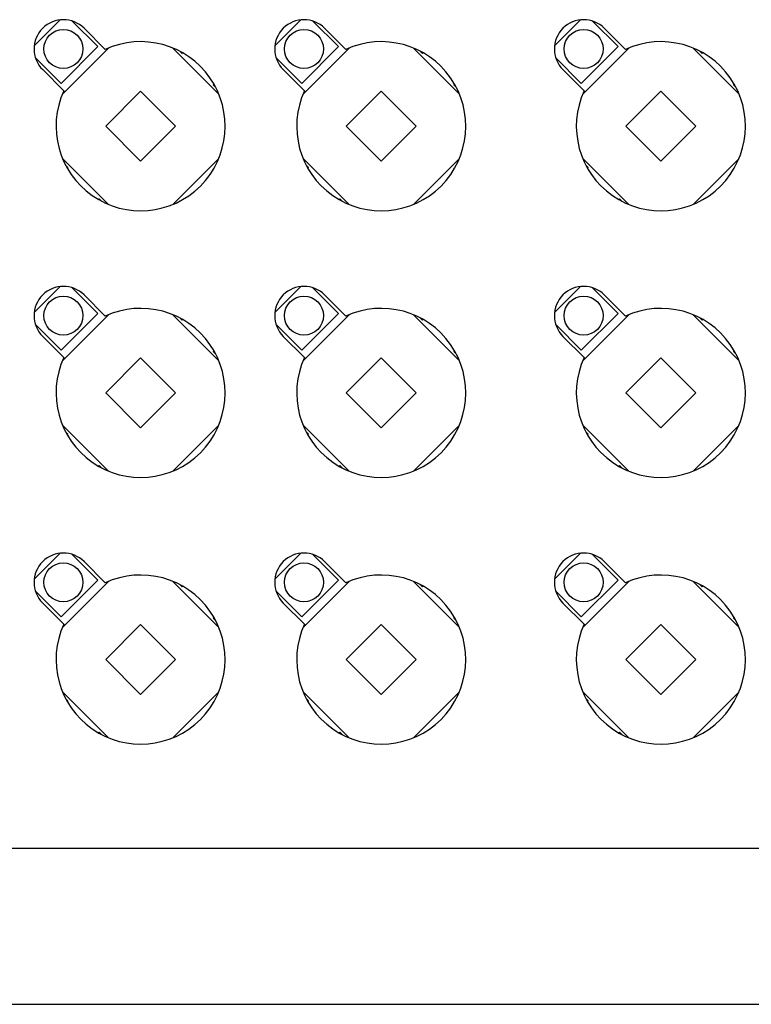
# Model space of a CAD drawing. Header units: millimetres. Extents: x 7187 to 8806, y -3756 to -2918.
# Tile 64 of 250: x 7516 to 7572, y -3266 to -3191. Entities that reach past the tile are written whole.
import ezdxf

# ---------------------------------------------------------------- set-up
doc = ezdxf.new("R2010")
doc.units = ezdxf.units.MM
doc.header["$LTSCALE"] = 3

msp = doc.modelspace()

# ---------------------------------------------------------------- linework, layer by layer
at = {"linetype": 'Continuous', "lineweight": 30}
for p, q in [((7519.026, -3190.749), (7517.026, -3192.749)), ((7521.915, -3192.81), (7519.948, -3190.844)), ((7537.526, -3190.749), (7535.526, -3192.749)), ((7540.415, -3192.81), (7538.448, -3190.844)), ((7559.025, -3190.749), (7557.026, -3192.749)), ((7561.915, -3192.81), (7559.948, -3190.844)), ((7522.482, -3193.023), (7520.854, -3191.396)), ((7540.982, -3193.023), (7539.354, -3191.396)), ((7562.482, -3193.023), (7560.854, -3191.396)), ((7519.086, -3195.638), (7521.915, -3192.81)), ((7522.728, -3192.916), (7519.192, -3196.451)), ((7531.213, -3196.451), (7527.678, -3192.916)), ((7528.206, -3193.162), (7528.385, -3193.34)), ((7528.385, -3193.34), (7528.437, -3193.288)), ((7537.586, -3195.638), (7540.415, -3192.81)), ((7541.228, -3192.916), (7537.692, -3196.451)), ((7549.713, -3196.451), (7546.178, -3192.916)), ((7546.706, -3193.162), (7546.885, -3193.34)), ((7546.885, -3193.34), (7546.937, -3193.288)), ((7559.086, -3195.638), (7561.915, -3192.81)), ((7562.728, -3192.916), (7559.192, -3196.451)), ((7571.213, -3196.451), (7567.678, -3192.916)), ((7568.206, -3193.162), (7568.385, -3193.34)), ((7568.385, -3193.34), (7568.437, -3193.288)), ((7517.12, -3193.672), (7519.086, -3195.638)), ((7535.62, -3193.672), (7537.586, -3195.638)), ((7557.12, -3193.672), (7559.086, -3195.638)), ((7517.672, -3194.578), (7519.3, -3196.205)), ((7536.172, -3194.578), (7537.8, -3196.205)), ((7557.672, -3194.578), (7559.3, -3196.205)), ((7525.203, -3196.239), (7522.516, -3198.926)), ((7527.89, -3198.926), (7525.203, -3196.239)), ((7530.841, -3195.692), (7530.789, -3195.744)), ((7530.789, -3195.744), (7530.967, -3195.922)), ((7543.703, -3196.239), (7541.016, -3198.926)), ((7546.39, -3198.926), (7543.703, -3196.239)), ((7549.341, -3195.692), (7549.289, -3195.744)), ((7549.289, -3195.744), (7549.467, -3195.922)), ((7565.203, -3196.239), (7562.516, -3198.926)), ((7567.89, -3198.926), (7565.203, -3196.239)), ((7570.841, -3195.692), (7570.789, -3195.744)), ((7570.789, -3195.744), (7570.967, -3195.922)), ((7522.516, -3198.926), (7525.203, -3201.613)), ((7525.203, -3201.613), (7527.89, -3198.926)), ((7541.016, -3198.926), (7543.703, -3201.613)), ((7543.703, -3201.613), (7546.39, -3198.926)), ((7562.516, -3198.926), (7565.203, -3201.613)), ((7565.203, -3201.613), (7567.89, -3198.926)), ((7519.192, -3201.401), (7522.728, -3204.937)), ((7527.678, -3204.937), (7531.213, -3201.401)), ((7537.692, -3201.401), (7541.228, -3204.937)), ((7546.178, -3204.937), (7549.713, -3201.401)), ((7559.192, -3201.401), (7562.728, -3204.937)), ((7567.678, -3204.937), (7571.213, -3201.401)), ((7519.616, -3202.108), (7519.438, -3201.93)), ((7519.564, -3202.16), (7519.616, -3202.108)), ((7538.116, -3202.108), (7537.938, -3201.93)), ((7538.064, -3202.16), (7538.116, -3202.108)), ((7559.616, -3202.108), (7559.438, -3201.93)), ((7559.564, -3202.16), (7559.616, -3202.108)), ((7522.021, -3204.512), (7521.968, -3204.565)), ((7522.199, -3204.691), (7522.021, -3204.512)), ((7540.521, -3204.512), (7540.468, -3204.565)), ((7540.699, -3204.691), (7540.521, -3204.512)), ((7562.021, -3204.512), (7561.969, -3204.565)), ((7562.199, -3204.691), (7562.021, -3204.512)), ((7519.026, -3211.249), (7517.026, -3213.249)), ((7521.915, -3213.31), (7519.948, -3211.344)), ((7537.526, -3211.249), (7535.526, -3213.249)), ((7540.415, -3213.31), (7538.448, -3211.344)), ((7559.025, -3211.249), (7557.026, -3213.249)), ((7561.915, -3213.31), (7559.948, -3211.344)), ((7522.482, -3213.523), (7520.854, -3211.896)), ((7540.982, -3213.523), (7539.354, -3211.896)), ((7562.482, -3213.523), (7560.854, -3211.896)), ((7519.086, -3216.138), (7521.915, -3213.31)), ((7522.728, -3213.416), (7519.192, -3216.951)), ((7531.213, -3216.951), (7527.678, -3213.416)), ((7528.206, -3213.662), (7528.385, -3213.84)), ((7537.586, -3216.138), (7540.415, -3213.31)), ((7541.228, -3213.416), (7537.692, -3216.951)), ((7549.713, -3216.951), (7546.178, -3213.416)), ((7546.706, -3213.662), (7546.885, -3213.84)), ((7559.086, -3216.138), (7561.915, -3213.31)), ((7562.728, -3213.416), (7559.192, -3216.951)), ((7571.213, -3216.951), (7567.678, -3213.416)), ((7568.206, -3213.662), (7568.385, -3213.84)), ((7517.12, -3214.172), (7519.086, -3216.138)), ((7528.385, -3213.84), (7528.437, -3213.788)), ((7535.62, -3214.172), (7537.586, -3216.138)), ((7546.885, -3213.84), (7546.937, -3213.788)), ((7557.12, -3214.172), (7559.086, -3216.138)), ((7568.385, -3213.84), (7568.437, -3213.788)), ((7517.672, -3215.078), (7519.3, -3216.705)), ((7536.172, -3215.078), (7537.8, -3216.705)), ((7557.672, -3215.078), (7559.3, -3216.705)), ((7525.203, -3216.739), (7522.516, -3219.426)), ((7527.89, -3219.426), (7525.203, -3216.739)), ((7530.841, -3216.192), (7530.789, -3216.244)), ((7530.789, -3216.244), (7530.967, -3216.422)), ((7543.703, -3216.739), (7541.016, -3219.426)), ((7546.39, -3219.426), (7543.703, -3216.739)), ((7549.341, -3216.192), (7549.289, -3216.244)), ((7549.289, -3216.244), (7549.467, -3216.422)), ((7565.203, -3216.739), (7562.516, -3219.426)), ((7567.89, -3219.426), (7565.203, -3216.739)), ((7570.841, -3216.192), (7570.789, -3216.244)), ((7570.789, -3216.244), (7570.967, -3216.422)), ((7522.516, -3219.426), (7525.203, -3222.113)), ((7525.203, -3222.113), (7527.89, -3219.426)), ((7541.016, -3219.426), (7543.703, -3222.113)), ((7543.703, -3222.113), (7546.39, -3219.426)), ((7562.516, -3219.426), (7565.203, -3222.113)), ((7565.203, -3222.113), (7567.89, -3219.426)), ((7519.192, -3221.901), (7522.728, -3225.437)), ((7527.678, -3225.437), (7531.213, -3221.901)), ((7537.692, -3221.901), (7541.228, -3225.437)), ((7546.178, -3225.437), (7549.713, -3221.901)), ((7559.192, -3221.901), (7562.728, -3225.437)), ((7567.678, -3225.437), (7571.213, -3221.901)), ((7519.616, -3222.608), (7519.438, -3222.43)), ((7519.564, -3222.66), (7519.616, -3222.608)), ((7538.116, -3222.608), (7537.938, -3222.43)), ((7538.064, -3222.66), (7538.116, -3222.608)), ((7559.616, -3222.608), (7559.438, -3222.43)), ((7559.564, -3222.66), (7559.616, -3222.608)), ((7522.021, -3225.012), (7521.968, -3225.065)), ((7522.199, -3225.191), (7522.021, -3225.012)), ((7540.521, -3225.012), (7540.468, -3225.065)), ((7540.699, -3225.191), (7540.521, -3225.012)), ((7562.021, -3225.012), (7561.969, -3225.065)), ((7562.199, -3225.191), (7562.021, -3225.012)), ((7519.026, -3231.749), (7517.026, -3233.749)), ((7521.915, -3233.81), (7519.948, -3231.844)), ((7537.526, -3231.749), (7535.526, -3233.749)), ((7540.415, -3233.81), (7538.448, -3231.844)), ((7559.025, -3231.749), (7557.026, -3233.749)), ((7561.915, -3233.81), (7559.948, -3231.844)), ((7522.482, -3234.023), (7520.854, -3232.396)), ((7540.982, -3234.023), (7539.354, -3232.396)), ((7562.482, -3234.023), (7560.854, -3232.396)), ((7519.086, -3236.638), (7521.915, -3233.81)), ((7522.728, -3233.916), (7519.192, -3237.451)), ((7531.213, -3237.451), (7527.678, -3233.916)), ((7528.206, -3234.162), (7528.385, -3234.34)), ((7537.586, -3236.638), (7540.415, -3233.81)), ((7541.228, -3233.916), (7537.692, -3237.451)), ((7549.713, -3237.451), (7546.178, -3233.916)), ((7546.706, -3234.162), (7546.885, -3234.34)), ((7559.086, -3236.638), (7561.915, -3233.81)), ((7562.728, -3233.916), (7559.192, -3237.451)), ((7571.213, -3237.451), (7567.678, -3233.916)), ((7568.206, -3234.162), (7568.385, -3234.34)), ((7517.12, -3234.672), (7519.086, -3236.638)), ((7528.385, -3234.34), (7528.437, -3234.288)), ((7535.62, -3234.672), (7537.586, -3236.638)), ((7546.885, -3234.34), (7546.937, -3234.288)), ((7557.12, -3234.672), (7559.086, -3236.638)), ((7568.385, -3234.34), (7568.437, -3234.288)), ((7517.672, -3235.578), (7519.3, -3237.205)), ((7536.172, -3235.578), (7537.8, -3237.205)), ((7557.672, -3235.578), (7559.3, -3237.205)), ((7525.203, -3237.239), (7522.516, -3239.926)), ((7527.89, -3239.926), (7525.203, -3237.239)), ((7530.841, -3236.692), (7530.789, -3236.744)), ((7530.789, -3236.744), (7530.967, -3236.922)), ((7543.703, -3237.239), (7541.016, -3239.926)), ((7546.39, -3239.926), (7543.703, -3237.239)), ((7549.341, -3236.692), (7549.289, -3236.744)), ((7549.289, -3236.744), (7549.467, -3236.922)), ((7565.203, -3237.239), (7562.516, -3239.926)), ((7567.89, -3239.926), (7565.203, -3237.239)), ((7570.841, -3236.692), (7570.789, -3236.744)), ((7570.789, -3236.744), (7570.967, -3236.922)), ((7522.516, -3239.926), (7525.203, -3242.613)), ((7525.203, -3242.613), (7527.89, -3239.926)), ((7541.016, -3239.926), (7543.703, -3242.613)), ((7543.703, -3242.613), (7546.39, -3239.926)), ((7562.516, -3239.926), (7565.203, -3242.613)), ((7565.203, -3242.613), (7567.89, -3239.926)), ((7519.192, -3242.401), (7522.728, -3245.937)), ((7527.678, -3245.937), (7531.213, -3242.401)), ((7537.692, -3242.401), (7541.228, -3245.937)), ((7546.178, -3245.937), (7549.713, -3242.401)), ((7559.192, -3242.401), (7562.728, -3245.937)), ((7567.678, -3245.937), (7571.213, -3242.401)), ((7519.616, -3243.108), (7519.438, -3242.93)), ((7519.564, -3243.16), (7519.616, -3243.108)), ((7538.116, -3243.108), (7537.938, -3242.93)), ((7538.064, -3243.16), (7538.116, -3243.108)), ((7559.616, -3243.108), (7559.438, -3242.93)), ((7559.564, -3243.16), (7559.616, -3243.108)), ((7522.021, -3245.512), (7521.968, -3245.565)), ((7522.199, -3245.691), (7522.021, -3245.512)), ((7540.521, -3245.512), (7540.468, -3245.565)), ((7540.699, -3245.691), (7540.521, -3245.512)), ((7562.021, -3245.512), (7561.969, -3245.565)), ((7562.199, -3245.691), (7562.021, -3245.512)), ((7252.403, -3254.426), (7617.203, -3254.426)), ((7236.803, -3266.426), (7632.803, -3266.426))]:
    msp.add_line(p, q, dxfattribs=at)
for centre in [(7519.263, -3192.987), (7537.763, -3192.987), (7559.263, -3192.987), (7519.263, -3213.487), (7537.763, -3213.487), (7559.263, -3213.487), (7519.263, -3233.987), (7537.763, -3233.987), (7559.263, -3233.987)]:
    msp.add_circle(centre, 1.5, dxfattribs=at)
for centre, radius, start, end in [((7519.263, -3192.987), 2.25, 45, 225), ((7537.763, -3192.987), 2.25, 45, 225), ((7559.263, -3192.987), 2.25, 45, 225), ((7525.203, -3198.926), 6.5, 155.25225, 114.74775), ((7543.703, -3198.926), 6.5, 155.25225, 114.74775), ((7565.203, -3198.926), 6.5, 155.25225, 114.74775), ((7519.263, -3213.487), 2.25, 45, 225), ((7537.763, -3213.487), 2.25, 45, 225), ((7559.263, -3213.487), 2.25, 45, 225), ((7525.203, -3219.426), 6.5, 155.25225, 114.74775), ((7543.703, -3219.426), 6.5, 155.25225, 114.74775), ((7565.203, -3219.426), 6.5, 155.25225, 114.74775), ((7519.263, -3233.987), 2.25, 45, 225), ((7537.763, -3233.987), 2.25, 45, 225), ((7559.263, -3233.987), 2.25, 45, 225), ((7525.203, -3239.926), 6.5, 155.25225, 114.74775), ((7543.703, -3239.926), 6.5, 155.25225, 114.74775), ((7565.203, -3239.926), 6.5, 155.25225, 114.74775)]:
    msp.add_arc(centre, radius, start, end, dxfattribs=at)

doc.saveas('drawing.dxf')
